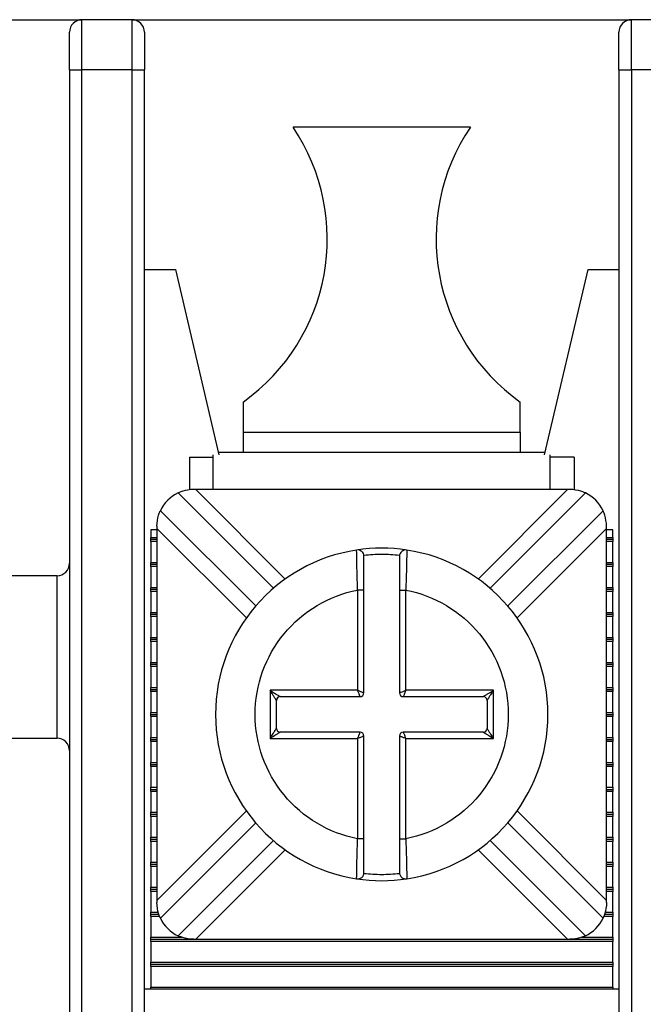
# Model space of a CAD drawing. Header units: inches. Extents: x 0 to 22, y 0 to 17.
# Tile 22 of 33: x 3.541 to 4.033, y 14.83 to 15.606. Entities that reach past the tile are written whole.
import ezdxf

# ---------------------------------------------------------------- set-up
doc = ezdxf.new("R2010")
doc.units = ezdxf.units.IN
doc.header["$LTSCALE"] = 2
doc.header["$MEASUREMENT"] = 0

msp = doc.modelspace()

# ---------------------------------------------------------------- linework, layer by layer
for p, q in [((2.23199, 15.60567), (3.59026, 15.60567)), ((3.59026, 15.5663), (3.59026, 15.60567)), ((3.62963, 15.60567), (3.59026, 15.60567)), ((3.62963, 15.60567), (4.02333, 15.60567)), ((3.62963, 15.60567), (3.62963, 15.5663)), ((4.02333, 15.5663), (4.02333, 15.60567)), ((4.0627, 15.60567), (4.02333, 15.60567)), ((3.58042, 15.5663), (3.59026, 15.5663)), ((3.58042, 15.5663), (3.58042, 14.75921)), ((3.59026, 14.76905), (3.59026, 15.5663)), ((3.62963, 15.5663), (3.59026, 15.5663)), ((3.62963, 15.5663), (3.62963, 14.81236)), ((3.62963, 15.5663), (3.63947, 15.5663)), ((3.63947, 14.81236), (3.63947, 15.5663)), ((4.01349, 15.5663), (4.02333, 15.5663)), ((4.01349, 15.5663), (4.01349, 14.81236)), ((4.02333, 15.5663), (4.02333, 14.81236)), ((4.0627, 15.5663), (4.02333, 15.5663)), ((3.89636, 15.52102), (3.7566, 15.52102)), ((3.63947, 15.40882), (3.66388, 15.40882)), ((3.66388, 15.40882), (3.69813, 15.26285)), ((3.95482, 15.26285), (3.98908, 15.40882)), ((3.98908, 15.40882), (4.01349, 15.40882)), ((3.71723, 15.30449), (3.71723, 15.28074)), ((3.93573, 15.28074), (3.93573, 15.30449)), ((3.71723, 15.28074), (3.71723, 15.26512)), ((3.71723, 15.28074), (3.93573, 15.28074)), ((3.93573, 15.28074), (3.93573, 15.26512)), ((3.6976, 15.26512), (3.95536, 15.26512)), ((3.6749, 15.26118), (3.69361, 15.26118)), ((3.6749, 15.26118), (3.6749, 15.2353)), ((3.69361, 15.23559), (3.69361, 15.26285)), ((3.95935, 15.23559), (3.95935, 15.26285)), ((3.97805, 15.26118), (3.95935, 15.26118)), ((3.97805, 15.26118), (3.97805, 15.23535)), ((3.66599, 15.23284), (3.74107, 15.15775)), ((3.67994, 15.23559), (3.67831, 15.23559)), ((3.97302, 15.23559), (3.67994, 15.23559)), ((3.67994, 15.23559), (3.75043, 15.16509)), ((3.90253, 15.16509), (3.97302, 15.23559)), ((3.91189, 15.15775), (3.98697, 15.23284)), ((3.97465, 15.23559), (3.97302, 15.23559)), ((3.72715, 15.14383), (3.65207, 15.21892)), ((4.00089, 15.21892), (3.92581, 15.14383)), ((3.64931, 15.2037), (3.64439, 15.2037)), ((3.64439, 15.2037), (3.64439, 15.19785)), ((3.64931, 15.20659), (3.64931, 15.20497)), ((3.64931, 15.20497), (3.64931, 14.91188)), ((3.71981, 15.13447), (3.64931, 15.20497)), ((4.00365, 15.20497), (3.93315, 15.13447)), ((4.00365, 15.20497), (4.00365, 15.20659)), ((4.00365, 14.91188), (4.00365, 15.20497)), ((4.00857, 15.2037), (4.00365, 15.2037)), ((4.00857, 15.19785), (4.00857, 15.2037)), ((3.64439, 15.19785), (3.64931, 15.19785)), ((3.64439, 15.19622), (3.64439, 15.19785)), ((3.64931, 15.19622), (3.64439, 15.19622)), ((3.64439, 15.19459), (3.64439, 15.19622)), ((3.64931, 15.19459), (3.64439, 15.19459)), ((3.64439, 15.19459), (3.64439, 15.17816)), ((4.00365, 15.19785), (4.00857, 15.19785)), ((4.00857, 15.19622), (4.00365, 15.19622)), ((4.00857, 15.19459), (4.00365, 15.19459)), ((4.00857, 15.19785), (4.00857, 15.19622)), ((4.00857, 15.19622), (4.00857, 15.19459)), ((4.00857, 15.17816), (4.00857, 15.19459)), ((3.80674, 15.18671), (3.80673, 15.18792)), ((3.84623, 15.18792), (3.84622, 15.18672)), ((3.64439, 15.17816), (3.64931, 15.17816)), ((3.64439, 15.17653), (3.64439, 15.17816)), ((3.64931, 15.17653), (3.64439, 15.17653)), ((3.64439, 15.1749), (3.64439, 15.17653)), ((3.64439, 15.1749), (3.64439, 15.15848)), ((3.64931, 15.1749), (3.64439, 15.1749)), ((4.00365, 15.17816), (4.00857, 15.17816)), ((4.00857, 15.17653), (4.00365, 15.17653)), ((4.00857, 15.1749), (4.00365, 15.1749)), ((4.00857, 15.17816), (4.00857, 15.17653)), ((4.00857, 15.17653), (4.00857, 15.1749)), ((4.00857, 15.15848), (4.00857, 15.1749)), ((3.57057, 15.16767), (3.51152, 15.16767)), ((3.57057, 15.03972), (3.57057, 15.16767)), ((3.64439, 15.15848), (3.64931, 15.15848)), ((3.64439, 15.15685), (3.64439, 15.15848)), ((3.64931, 15.15685), (3.64439, 15.15685)), ((3.64439, 15.15522), (3.64439, 15.15685)), ((3.64439, 15.15522), (3.64439, 15.13879)), ((3.64931, 15.15522), (3.64439, 15.15522)), ((3.81248, 15.15635), (3.80748, 15.15635)), ((3.80748, 15.15635), (3.80748, 15.07742)), ((3.81248, 15.07542), (3.81248, 15.15635)), ((3.84048, 15.15635), (3.84548, 15.15635)), ((3.84048, 15.15635), (3.84048, 15.07542)), ((3.84548, 15.07742), (3.84548, 15.15635)), ((4.00365, 15.15848), (4.00857, 15.15848)), ((4.00857, 15.15685), (4.00365, 15.15685)), ((4.00857, 15.15522), (4.00365, 15.15522)), ((4.00857, 15.15848), (4.00857, 15.15685)), ((4.00857, 15.15685), (4.00857, 15.15522)), ((4.00857, 15.13879), (4.00857, 15.15522)), ((3.64439, 15.13716), (3.64439, 15.13879)), ((3.64439, 15.13879), (3.64931, 15.13879)), ((3.64439, 15.13553), (3.64439, 15.13716)), ((3.64931, 15.13716), (3.64439, 15.13716)), ((3.64931, 15.13553), (3.64439, 15.13553)), ((3.64439, 15.13553), (3.64439, 15.11911)), ((4.00365, 15.13879), (4.00857, 15.13879)), ((4.00857, 15.13716), (4.00365, 15.13716)), ((4.00857, 15.13553), (4.00365, 15.13553)), ((4.00857, 15.13879), (4.00857, 15.13716)), ((4.00857, 15.13716), (4.00857, 15.13553)), ((4.00857, 15.11911), (4.00857, 15.13553)), ((3.64439, 15.11748), (3.64439, 15.11911)), ((3.64439, 15.11911), (3.64931, 15.11911)), ((3.64439, 15.11585), (3.64439, 15.11748)), ((3.64931, 15.11748), (3.64439, 15.11748)), ((4.00365, 15.11911), (4.00857, 15.11911)), ((4.00857, 15.11748), (4.00365, 15.11748)), ((4.00857, 15.11911), (4.00857, 15.11748)), ((4.00857, 15.11748), (4.00857, 15.11585)), ((3.64931, 15.11585), (3.64439, 15.11585)), ((3.64439, 15.11585), (3.64439, 15.09942)), ((4.00857, 15.11585), (4.00365, 15.11585)), ((4.00857, 15.09942), (4.00857, 15.11585)), ((3.64439, 15.09779), (3.64439, 15.09942)), ((3.64439, 15.09942), (3.64931, 15.09942)), ((3.64439, 15.09616), (3.64439, 15.09779)), ((3.64931, 15.09779), (3.64439, 15.09779)), ((3.64931, 15.09616), (3.64439, 15.09616)), ((3.64439, 15.09616), (3.64439, 15.07974)), ((4.00365, 15.09942), (4.00857, 15.09942)), ((4.00857, 15.09779), (4.00365, 15.09779)), ((4.00857, 15.09616), (4.00365, 15.09616)), ((4.00857, 15.09942), (4.00857, 15.09779)), ((4.00857, 15.09779), (4.00857, 15.09616)), ((4.00857, 15.07974), (4.00857, 15.09616)), ((3.64439, 15.07811), (3.64439, 15.07974)), ((3.64439, 15.07974), (3.64931, 15.07974)), ((3.64439, 15.07648), (3.64439, 15.07811)), ((3.64439, 15.07811), (3.64931, 15.07811)), ((4.00365, 15.07974), (4.00857, 15.07974)), ((4.00365, 15.07811), (4.00857, 15.07811)), ((4.00857, 15.07974), (4.00857, 15.07811)), ((4.00857, 15.07811), (4.00857, 15.07648)), ((3.64931, 15.07648), (3.64439, 15.07648)), ((3.64439, 15.07648), (3.64439, 15.06005)), ((3.80748, 15.07742), (3.73848, 15.07742)), ((3.73848, 15.07742), (3.73848, 15.03942)), ((3.74648, 15.07242), (3.80948, 15.07242)), ((3.84348, 15.07242), (3.90648, 15.07242)), ((3.91448, 15.07742), (3.84548, 15.07742)), ((3.91448, 15.03942), (3.91448, 15.07742)), ((4.00857, 15.07648), (4.00365, 15.07648)), ((4.00857, 15.06005), (4.00857, 15.07648)), ((3.74348, 15.04742), (3.74348, 15.06942)), ((3.90948, 15.06942), (3.90948, 15.04742)), ((3.64439, 15.05842), (3.64439, 15.06005)), ((3.64439, 15.06005), (3.64931, 15.06005)), ((3.64439, 15.05679), (3.64439, 15.05842)), ((3.64439, 15.05842), (3.64931, 15.05842)), ((3.64931, 15.05679), (3.64439, 15.05679)), ((3.64439, 15.05679), (3.64439, 15.04037)), ((4.00365, 15.06005), (4.00857, 15.06005)), ((4.00365, 15.05842), (4.00857, 15.05842)), ((4.00857, 15.05679), (4.00365, 15.05679)), ((4.00857, 15.06005), (4.00857, 15.05842)), ((4.00857, 15.05842), (4.00857, 15.05679)), ((4.00857, 15.04037), (4.00857, 15.05679)), ((3.51152, 15.03972), (3.57057, 15.03972)), ((3.64439, 15.03874), (3.64439, 15.04037)), ((3.64439, 15.04037), (3.64931, 15.04037)), ((3.64439, 15.03874), (3.64931, 15.03874)), ((3.64439, 15.03711), (3.64439, 15.03874)), ((3.73848, 15.03942), (3.80748, 15.03942)), ((3.80948, 15.04442), (3.74648, 15.04442)), ((3.80748, 15.03942), (3.80748, 14.9605)), ((3.81248, 14.9605), (3.81248, 15.04142)), ((3.84048, 15.04142), (3.84048, 14.9605)), ((3.90648, 15.04442), (3.84348, 15.04442)), ((3.84548, 14.9605), (3.84548, 15.03942)), ((3.84548, 15.03942), (3.91448, 15.03942)), ((4.00365, 15.04037), (4.00857, 15.04037)), ((4.00365, 15.03874), (4.00857, 15.03874)), ((4.00857, 15.04037), (4.00857, 15.03874)), ((4.00857, 15.03874), (4.00857, 15.03711)), ((3.64931, 15.03711), (3.64439, 15.03711)), ((3.64439, 15.03711), (3.64439, 15.02068)), ((4.00857, 15.03711), (4.00365, 15.03711)), ((4.00857, 15.02068), (4.00857, 15.03711)), ((3.64439, 15.01905), (3.64439, 15.02068)), ((3.64439, 15.02068), (3.64931, 15.02068)), ((3.64439, 15.01905), (3.64931, 15.01905)), ((3.64439, 15.01742), (3.64439, 15.01905)), ((3.64931, 15.01742), (3.64439, 15.01742)), ((3.64439, 15.01742), (3.64439, 15.001)), ((4.00365, 15.02068), (4.00857, 15.02068)), ((4.00365, 15.01905), (4.00857, 15.01905)), ((4.00857, 15.01742), (4.00365, 15.01742)), ((4.00857, 15.02068), (4.00857, 15.01905)), ((4.00857, 15.01905), (4.00857, 15.01742)), ((4.00857, 15.001), (4.00857, 15.01742)), ((3.64439, 14.99937), (3.64439, 15.001)), ((3.64439, 15.001), (3.64931, 15.001)), ((4.00365, 15.001), (4.00857, 15.001)), ((4.00857, 15.001), (4.00857, 14.99937)), ((3.64439, 14.99937), (3.64931, 14.99937)), ((3.64439, 14.99774), (3.64439, 14.99937)), ((3.64931, 14.99774), (3.64439, 14.99774)), ((3.64439, 14.99774), (3.64439, 14.98131)), ((4.00365, 14.99937), (4.00857, 14.99937)), ((4.00857, 14.99774), (4.00365, 14.99774)), ((4.00857, 14.99937), (4.00857, 14.99774)), ((4.00857, 14.98131), (4.00857, 14.99774)), ((3.64439, 14.97968), (3.64439, 14.98131)), ((3.64439, 14.98131), (3.64931, 14.98131)), ((3.64931, 14.97968), (3.64439, 14.97968)), ((3.64439, 14.97805), (3.64439, 14.97968)), ((3.64931, 14.97805), (3.64439, 14.97805)), ((3.64439, 14.97805), (3.64439, 14.96163)), ((3.64931, 14.91188), (3.71981, 14.98238)), ((3.93315, 14.98238), (4.00365, 14.91188)), ((4.00365, 14.98131), (4.00857, 14.98131)), ((4.00857, 14.97968), (4.00365, 14.97968)), ((4.00857, 14.97805), (4.00365, 14.97805)), ((4.00857, 14.98131), (4.00857, 14.97968)), ((4.00857, 14.97968), (4.00857, 14.97805)), ((4.00857, 14.96163), (4.00857, 14.97805)), ((3.65207, 14.89793), (3.72715, 14.97301)), ((3.92581, 14.97301), (4.00089, 14.89793)), ((3.64439, 14.96163), (3.64931, 14.96163)), ((3.64439, 14.96), (3.64439, 14.96163)), ((4.00365, 14.96163), (4.00857, 14.96163)), ((4.00857, 14.96163), (4.00857, 14.96)), ((3.64931, 14.96), (3.64439, 14.96)), ((3.64439, 14.95837), (3.64439, 14.96)), ((3.64931, 14.95837), (3.64439, 14.95837)), ((3.64439, 14.95837), (3.64439, 14.94194)), ((3.74107, 14.95909), (3.66599, 14.88401)), ((3.81248, 14.9605), (3.80748, 14.9605)), ((3.84048, 14.9605), (3.84548, 14.9605)), ((3.98697, 14.88401), (3.91189, 14.95909)), ((4.00857, 14.96), (4.00365, 14.96)), ((4.00857, 14.95837), (4.00365, 14.95837)), ((4.00857, 14.96), (4.00857, 14.95837)), ((4.00857, 14.94194), (4.00857, 14.95837)), ((3.75043, 14.95175), (3.67994, 14.88126)), ((3.97302, 14.88126), (3.90253, 14.95175)), ((3.64439, 14.94194), (3.64931, 14.94194)), ((3.64439, 14.94031), (3.64439, 14.94194)), ((3.64931, 14.94031), (3.64439, 14.94031)), ((3.64439, 14.93868), (3.64439, 14.94031)), ((3.64931, 14.93868), (3.64439, 14.93868)), ((3.64439, 14.93868), (3.64439, 14.92226)), ((4.00365, 14.94194), (4.00857, 14.94194)), ((4.00857, 14.94031), (4.00365, 14.94031)), ((4.00857, 14.93868), (4.00365, 14.93868)), ((4.00857, 14.94194), (4.00857, 14.94031)), ((4.00857, 14.94031), (4.00857, 14.93868)), ((4.00857, 14.92226), (4.00857, 14.93868)), ((3.80673, 14.92892), (3.80674, 14.93013)), ((3.84622, 14.93013), (3.84623, 14.92892)), ((3.64439, 14.92226), (3.64931, 14.92226)), ((3.64439, 14.92063), (3.64439, 14.92226)), ((3.64931, 14.92063), (3.64439, 14.92063)), ((3.64439, 14.919), (3.64439, 14.92063)), ((3.64931, 14.919), (3.64439, 14.919)), ((3.64439, 14.919), (3.64439, 14.90257)), ((4.00365, 14.92226), (4.00857, 14.92226)), ((4.00857, 14.92063), (4.00365, 14.92063)), ((4.00857, 14.919), (4.00365, 14.919)), ((4.00857, 14.92226), (4.00857, 14.92063)), ((4.00857, 14.92063), (4.00857, 14.919)), ((4.00857, 14.90257), (4.00857, 14.919)), ((3.64931, 14.91188), (3.64931, 14.91026)), ((4.00365, 14.91026), (4.00365, 14.91188)), ((3.64439, 14.90257), (3.65036, 14.90257)), ((3.64439, 14.90094), (3.64439, 14.90257)), ((3.65088, 14.90094), (3.64439, 14.90094)), ((3.64439, 14.89931), (3.64439, 14.90094)), ((3.65147, 14.89931), (3.64439, 14.89931)), ((3.64439, 14.89931), (3.64439, 14.88289)), ((4.00857, 14.89931), (4.0015, 14.89931)), ((4.00857, 14.90094), (4.00208, 14.90094)), ((4.00257, 14.90257), (4.00857, 14.90257)), ((4.00857, 14.90257), (4.00857, 14.90094)), ((4.00857, 14.90094), (4.00857, 14.89931)), ((4.00857, 14.88289), (4.00857, 14.89931)), ((3.64439, 14.88289), (3.66882, 14.88289)), ((3.64439, 14.88126), (3.64439, 14.88289)), ((3.64439, 14.88126), (3.67831, 14.88126)), ((3.64439, 14.87963), (3.64439, 14.88126)), ((4.00857, 14.87963), (3.64439, 14.87963)), ((3.64439, 14.87963), (3.64439, 14.8632)), ((3.67831, 14.88126), (3.67994, 14.88126)), ((3.67994, 14.88126), (3.97302, 14.88126)), ((3.97302, 14.88126), (3.97465, 14.88126)), ((3.97465, 14.88126), (4.00857, 14.88126)), ((3.98417, 14.88289), (4.00857, 14.88289)), ((4.00857, 14.88289), (4.00857, 14.88126)), ((4.00857, 14.88126), (4.00857, 14.87963)), ((4.00857, 14.8632), (4.00857, 14.87963)), ((3.64439, 14.8632), (4.00857, 14.8632)), ((3.64439, 14.86157), (3.64439, 14.8632)), ((3.64439, 14.86157), (4.00857, 14.86157)), ((3.64439, 14.85994), (3.64439, 14.86157)), ((4.00857, 14.8632), (4.00857, 14.86157)), ((4.00857, 14.86157), (4.00857, 14.85994)), ((4.00857, 14.85994), (3.64439, 14.85994)), ((3.64439, 14.85994), (3.64439, 14.84352)), ((4.00857, 14.84352), (4.00857, 14.85994)), ((4.01349, 14.84189), (3.63947, 14.84189)), ((3.64439, 14.84352), (4.00857, 14.84352)), ((3.64439, 14.84189), (3.64439, 14.84352)), ((4.00857, 14.84352), (4.00857, 14.84189))]:
    msp.add_line(p, q)
for centre, radius, start, end in [((3.59026, 15.59582), 0.00984, 90, 180), ((3.62963, 15.59582), 0.00984, 0, 90), ((4.02333, 15.59582), 0.00984, 90, 180), ((3.62608, 15.43291), 0.15748, 305.36665, 34.02366), ((4.02688, 15.43291), 0.15748, 145.97634, 234.63335), ((3.67831, 15.20659), 0.029, 115.15985, 154.84015), ((3.97465, 15.20659), 0.029, 25.15985, 64.84015), ((3.82648, 15.05842), 0.131, 98.67292, 261.32708), ((3.82648, 15.05842), 0.131, 81.32708, 98.67292), ((3.80748, 15.18298), 0.005, 0, 98.67292), ((3.84548, 15.18298), 0.005, 81.32708, 180), ((3.82648, 15.05842), 0.131, 278.67292, 81.32708), ((3.57057, 15.17752), 0.00984, 270, 0), ((3.74648, 15.06942), 0.003, 90.00001, 179.99999), ((3.80948, 15.07542), 0.003, 270, 0), ((3.84348, 15.07542), 0.003, 180, 270), ((3.90648, 15.06942), 0.003, 0.00001, 89.99999), ((3.74648, 15.04742), 0.003, 180.00001, 269.99999), ((3.90648, 15.04742), 0.003, 270.00001, 359.99999), ((3.57057, 15.02988), 0.00984, 0, 90), ((3.80948, 15.04142), 0.003, 0, 90), ((3.84348, 15.04142), 0.003, 90, 180), ((3.80748, 14.93386), 0.005, 261.32708, 0), ((3.84548, 14.93386), 0.005, 180, 278.67292), ((3.82648, 15.05842), 0.131, 261.32708, 278.67292), ((3.67831, 14.91026), 0.029, 205.15985, 244.84015), ((3.97465, 14.91026), 0.029, 295.15985, 334.84015)]:
    msp.add_arc(centre, radius, start, end)
for points in [[(3.58042, 15.5663), (3.58042, 15.58259), (3.58042, 15.59582), (3.58042, 15.59582)], [(4.01349, 15.5663), (4.01349, 15.58259), (4.01349, 15.59582), (4.01349, 15.59582)]]:
    msp.add_open_spline(points, degree=3)
for points, knots in [([(3.63947, 15.59582), (3.63947, 15.59582), (3.63947, 15.59271), (3.63947, 15.58164), (3.63947, 15.57413), (3.63947, 15.5663)], [0, 0, 0, 0, 0.5, 0.5, 1, 1, 1, 1]), ([(3.67831, 15.23559), (3.6751, 15.23559), (3.67193, 15.23498), (3.6673, 15.23352), (3.66599, 15.23284), (3.66599, 15.23284)], [0, 0, 0, 0, 0.5, 0.5, 1, 1, 1, 1]), ([(3.98697, 15.23284), (3.98697, 15.23284), (3.98565, 15.23353), (3.98105, 15.23497), (3.97786, 15.23559), (3.97465, 15.23559)], [0, 0, 0, 0, 0.5, 0.5, 1, 1, 1, 1]), ([(3.64931, 15.20659), (3.64931, 15.2098), (3.64992, 15.21297), (3.65138, 15.2176), (3.65207, 15.21892), (3.65207, 15.21892)], [0, 0, 0, 0, 0.5, 0.5, 1, 1, 1, 1]), ([(4.00365, 15.20659), (4.00365, 15.2098), (4.00304, 15.21297), (4.00158, 15.2176), (4.00089, 15.21892), (4.00089, 15.21892)], [0, 0, 0, 0, 0.5, 0.5, 1, 1, 1, 1]), ([(3.80748, 15.15635), (3.80736, 15.16051), (3.80711, 15.16881), (3.80687, 15.17912), (3.80676, 15.18556), (3.80675, 15.18643), (3.80674, 15.18671)], [0, 0, 0, 0, 0.288658, 0.575481, 0.860499, 1, 1, 1, 1]), ([(3.84622, 15.18672), (3.84621, 15.18643), (3.8462, 15.18557), (3.84609, 15.17912), (3.84585, 15.16881), (3.8456, 15.16051), (3.84548, 15.15635)], [0, 0, 0, 0, 0.140278, 0.425039, 0.711603, 1, 1, 1, 1]), ([(3.84052, 15.18364), (3.83818, 15.18386), (3.83351, 15.18431), (3.82648, 15.18448), (3.81945, 15.18431), (3.81478, 15.18386), (3.81244, 15.18364)], [0, 0, 0, 0, 0.2503915, 0.5, 0.7496085, 1, 1, 1, 1]), ([(3.81248, 15.15635), (3.81248, 15.16326), (3.81248, 15.17018), (3.81248, 15.18005), (3.81248, 15.18298), (3.81248, 15.18298)], [0, 0, 0, 0, 0.5, 0.5, 1, 1, 1, 1]), ([(3.84048, 15.18298), (3.84048, 15.18298), (3.84048, 15.18005), (3.84048, 15.1702), (3.84048, 15.16329), (3.84048, 15.15635)], [0, 0, 0, 0, 0.5, 0.5, 1, 1, 1, 1]), ([(3.80748, 14.9605), (3.78475, 14.96491), (3.76425, 14.97709), (3.73479, 15.01283), (3.72673, 15.03527), (3.72673, 15.08158), (3.73479, 15.10402), (3.76425, 15.13975), (3.78475, 15.15194), (3.80748, 15.15635)], [0, 0, 0, 0, 0.25, 0.25, 0.5, 0.5, 0.75, 0.75, 1, 1, 1, 1]), ([(3.84548, 15.15635), (3.86821, 15.15194), (3.88871, 15.13975), (3.91817, 15.10402), (3.92623, 15.08158), (3.92623, 15.05842)], [0, 0, 0, 0, 0.5, 0.5, 1, 1, 1, 1]), ([(3.73848, 15.07742), (3.73912, 15.07702), (3.74029, 15.07628), (3.74187, 15.07528), (3.74313, 15.07451), (3.74433, 15.07377), (3.7454, 15.07309), (3.74629, 15.07253), (3.74642, 15.07246), (3.74648, 15.07242)], [0, 0, 0, 0, 0.195411, 0.359659, 0.492868, 0.595285, 0.757522, 0.888982, 1, 1, 1, 1]), ([(3.74348, 15.06942), (3.74346, 15.06945), (3.74342, 15.06952), (3.74312, 15.07001), (3.74265, 15.07076), (3.74183, 15.07206), (3.74046, 15.07431), (3.73923, 15.07625), (3.73848, 15.07742)], [0, 0, 0, 0, 0.082227, 0.174015, 0.280699, 0.40572, 0.640959, 1, 1, 1, 1]), ([(3.80748, 15.07742), (3.80788, 15.07726), (3.80864, 15.07696), (3.80964, 15.07657), (3.81042, 15.07625), (3.81133, 15.07588), (3.81226, 15.07552), (3.81241, 15.07545), (3.81248, 15.07542)], [0, 0, 0, 0, 0.160526, 0.299538, 0.417061, 0.513165, 0.765648, 1, 1, 1, 1]), ([(3.80948, 15.07242), (3.80947, 15.07245), (3.80944, 15.07252), (3.80923, 15.07303), (3.80889, 15.07391), (3.80829, 15.07537), (3.80778, 15.07667), (3.80748, 15.07742)], [0, 0, 0, 0, 0.155102, 0.317633, 0.488974, 0.701984, 1, 1, 1, 1]), ([(3.84048, 15.07542), (3.84051, 15.07544), (3.84057, 15.07546), (3.84109, 15.07567), (3.84197, 15.07602), (3.84343, 15.07661), (3.84472, 15.07712), (3.84548, 15.07742)], [0, 0, 0, 0, 0.155102, 0.317633, 0.488974, 0.701984, 1, 1, 1, 1]), ([(3.84548, 15.07742), (3.84532, 15.07702), (3.84502, 15.07626), (3.84462, 15.07526), (3.84431, 15.07448), (3.84394, 15.07357), (3.84357, 15.07264), (3.84351, 15.07249), (3.84348, 15.07242)], [0, 0, 0, 0, 0.160526, 0.299538, 0.417061, 0.513165, 0.765648, 1, 1, 1, 1]), ([(3.90648, 15.07242), (3.90651, 15.07244), (3.90658, 15.07248), (3.90707, 15.07278), (3.90782, 15.07326), (3.90911, 15.07407), (3.91137, 15.07544), (3.91331, 15.07668), (3.91448, 15.07742)], [0, 0, 0, 0, 0.082227, 0.174015, 0.280699, 0.40572, 0.640959, 1, 1, 1, 1]), ([(3.91448, 15.07742), (3.91408, 15.07678), (3.91334, 15.07561), (3.91233, 15.07403), (3.91156, 15.07277), (3.91083, 15.07157), (3.91015, 15.0705), (3.90959, 15.06961), (3.90951, 15.06948), (3.90948, 15.06942)], [0, 0, 0, 0, 0.195411, 0.359659, 0.492868, 0.595285, 0.757522, 0.888982, 1, 1, 1, 1]), ([(3.92623, 15.05842), (3.92623, 15.03527), (3.91817, 15.01283), (3.88871, 14.97709), (3.86821, 14.96491), (3.84548, 14.9605)], [0, 0, 0, 0, 0.5, 0.5, 1, 1, 1, 1]), ([(3.73848, 15.03942), (3.73888, 15.04006), (3.73962, 15.04123), (3.74062, 15.04282), (3.7414, 15.04407), (3.74213, 15.04527), (3.74281, 15.04634), (3.74337, 15.04724), (3.74345, 15.04736), (3.74348, 15.04742)], [0, 0, 0, 0, 0.195411, 0.359659, 0.492868, 0.595285, 0.757522, 0.888982, 1, 1, 1, 1]), ([(3.90948, 15.04742), (3.9095, 15.04739), (3.90954, 15.04733), (3.90984, 15.04684), (3.91031, 15.04608), (3.91113, 15.04479), (3.9125, 15.04253), (3.91373, 15.04059), (3.91448, 15.03942)], [0, 0, 0, 0, 0.082227, 0.174015, 0.280699, 0.40572, 0.640959, 1, 1, 1, 1]), ([(3.74648, 15.04442), (3.74645, 15.0444), (3.74638, 15.04437), (3.74589, 15.04406), (3.74514, 15.04359), (3.74385, 15.04277), (3.74159, 15.0414), (3.73965, 15.04017), (3.73848, 15.03942)], [0, 0, 0, 0, 0.082227, 0.174015, 0.280699, 0.40572, 0.640959, 1, 1, 1, 1]), ([(3.80748, 15.03942), (3.80764, 15.03983), (3.80794, 15.04058), (3.80833, 15.04158), (3.80865, 15.04236), (3.80902, 15.04327), (3.80939, 15.0442), (3.80945, 15.04435), (3.80948, 15.04442)], [0, 0, 0, 0, 0.160526, 0.299538, 0.417061, 0.513165, 0.765648, 1, 1, 1, 1]), ([(3.81248, 15.04142), (3.81245, 15.04141), (3.81238, 15.04138), (3.81187, 15.04117), (3.81099, 15.04083), (3.80953, 15.04023), (3.80824, 15.03972), (3.80748, 15.03942)], [0, 0, 0, 0, 0.155102, 0.317633, 0.488974, 0.701984, 1, 1, 1, 1]), ([(3.84548, 15.03942), (3.84507, 15.03958), (3.84432, 15.03988), (3.84332, 15.04028), (3.84254, 15.04059), (3.84163, 15.04097), (3.8407, 15.04133), (3.84055, 15.04139), (3.84048, 15.04142)], [0, 0, 0, 0, 0.160526, 0.299538, 0.417061, 0.513165, 0.765648, 1, 1, 1, 1]), ([(3.84348, 15.04442), (3.84349, 15.04439), (3.84352, 15.04433), (3.84373, 15.04381), (3.84407, 15.04293), (3.84467, 15.04148), (3.84518, 15.04018), (3.84548, 15.03942)], [0, 0, 0, 0, 0.1551017, 0.3176333, 0.4889742, 0.7019841, 1, 1, 1, 1]), ([(3.91448, 15.03942), (3.91384, 15.03983), (3.91267, 15.04057), (3.91109, 15.04157), (3.90983, 15.04234), (3.90863, 15.04307), (3.90756, 15.04375), (3.90666, 15.04431), (3.90654, 15.04439), (3.90648, 15.04442)], [0, 0, 0, 0, 0.1954107, 0.3596587, 0.4928677, 0.5952846, 0.7575222, 0.8889815, 1, 1, 1, 1]), ([(3.80674, 14.93013), (3.80675, 14.93041), (3.80676, 14.93127), (3.80687, 14.93772), (3.80711, 14.94804), (3.80736, 14.95634), (3.80748, 14.9605)], [0, 0, 0, 0, 0.140278, 0.425039, 0.711603, 1, 1, 1, 1]), ([(3.81248, 14.93386), (3.81248, 14.93386), (3.81248, 14.93679), (3.81248, 14.94664), (3.81248, 14.95355), (3.81248, 14.9605)], [0, 0, 0, 0, 0.5, 0.5, 1, 1, 1, 1]), ([(3.84048, 14.9605), (3.84048, 14.95358), (3.84048, 14.94667), (3.84048, 14.9368), (3.84048, 14.93386), (3.84048, 14.93386)], [0, 0, 0, 0, 0.5, 0.5, 1, 1, 1, 1]), ([(3.84548, 14.9605), (3.8456, 14.95634), (3.84585, 14.94804), (3.84609, 14.93772), (3.8462, 14.93128), (3.84621, 14.93042), (3.84622, 14.93013)], [0, 0, 0, 0, 0.288658, 0.575481, 0.860499, 1, 1, 1, 1]), ([(3.81244, 14.93321), (3.81478, 14.93298), (3.81945, 14.93253), (3.82648, 14.93236), (3.83351, 14.93253), (3.83818, 14.93298), (3.84052, 14.93321)], [0, 0, 0, 0, 0.250392, 0.5, 0.749608, 1, 1, 1, 1]), ([(3.65207, 14.89793), (3.65207, 14.89793), (3.65138, 14.89925), (3.64993, 14.90385), (3.64931, 14.90704), (3.64931, 14.91026)], [0, 0, 0, 0, 0.5, 0.5, 1, 1, 1, 1]), ([(4.00365, 14.91026), (4.00365, 14.90705), (4.00304, 14.90388), (4.00158, 14.89924), (4.00089, 14.89793), (4.00089, 14.89793)], [0, 0, 0, 0, 0.5, 0.5, 1, 1, 1, 1]), ([(3.67831, 14.88126), (3.6751, 14.88126), (3.67193, 14.88186), (3.6673, 14.88332), (3.66599, 14.88401), (3.66599, 14.88401)], [0, 0, 0, 0, 0.5, 0.5, 1, 1, 1, 1]), ([(3.98697, 14.88401), (3.98697, 14.88401), (3.98565, 14.88332), (3.98105, 14.88187), (3.97786, 14.88126), (3.97465, 14.88126)], [0, 0, 0, 0, 0.5, 0.5, 1, 1, 1, 1])]:
    msp.add_open_spline(points, degree=3, knots=knots)

doc.saveas('drawing.dxf')
